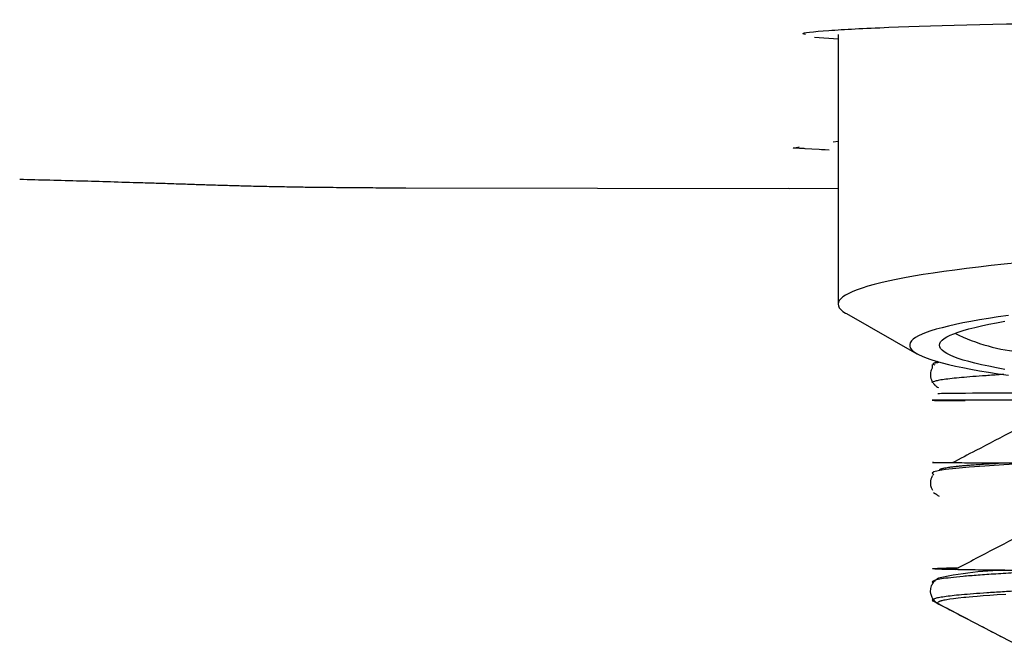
# Model space of a CAD drawing. Header units: millimetres. Extents: x 8 to 955, y 12 to 2039.
# Tile 54 of 116: x 491 to 508, y 1079 to 1090. Entities that reach past the tile are written whole.
import ezdxf

# ---------------------------------------------------------------- set-up
doc = ezdxf.new("R2010")
doc.units = ezdxf.units.MM

msp = doc.modelspace()

# ---------------------------------------------------------------- linework, layer by layer
at = {"color": 7, "linetype": 'Continuous', "lineweight": 30}
for p, q in [((504.783, 1089.383), (504.384, 1089.411)), ((504.783, 1089.458), (504.783, 1084.935)), ((504.701, 1087.661), (504.783, 1087.667)), ((497.521, 1086.888), (503.966, 1086.876)), ((503.956, 1086.879), (504.783, 1086.877)), ((504.921, 1084.777), (506.107, 1084.103)), ((506.449, 1083.973), (506.371, 1083.932)), ((506.364, 1083.921), (506.364, 1083.863)), ((506.364, 1083.636), (506.364, 1083.614)), ((506.382, 1083.597), (506.405, 1083.585)), ((506.382, 1081.774), (506.42, 1081.754))]:
    msp.add_line(p, q, dxfattribs=at)
at = {"color": 7, "linetype": 'Continuous', "lineweight": 30, "flags": 128}
for points in [[(504.635, 1087.52), (504.564, 1087.524), (504.506, 1087.527), (504.464, 1087.529), (504.343, 1087.536), (504.231, 1087.543), (504.211, 1087.544), (504.19, 1087.545), (504.17, 1087.546), (504.151, 1087.548), (504.132, 1087.549), (504.113, 1087.55), (504.094, 1087.551), (504.076, 1087.552), (504.056, 1087.554), (504.041, 1087.555), (504.033, 1087.555), (504.031, 1087.556), (504.03, 1087.556), (504.03, 1087.556), (504.03, 1087.556), (504.03, 1087.556), (504.03, 1087.556), (504.03, 1087.556), (504.03, 1087.556), (504.03, 1087.556), (504.042, 1087.558), (504.044, 1087.558), (504.046, 1087.559), (504.048, 1087.559), (504.05, 1087.559), (504.052, 1087.56), (504.055, 1087.56), (504.129, 1087.573)], [(507.799, 1085.629), (507.572, 1085.606), (507.353, 1085.582), (507.142, 1085.558), (506.939, 1085.534), (506.744, 1085.508), (506.558, 1085.483), (506.38, 1085.457), (506.211, 1085.43), (506.051, 1085.403), (505.9, 1085.376), (505.758, 1085.348), (505.625, 1085.32), (505.502, 1085.292), (505.388, 1085.263), (505.283, 1085.234), (505.189, 1085.205), (505.104, 1085.176), (505.029, 1085.146), (504.964, 1085.116), (504.909, 1085.086), (504.863, 1085.056), (504.828, 1085.026), (504.803, 1084.996), (504.788, 1084.966), (504.783, 1084.935), (504.788, 1084.905), (504.803, 1084.875), (504.828, 1084.845), (504.863, 1084.814), (504.909, 1084.784), (504.921, 1084.777)], [(507.641, 1084.746), (507.471, 1084.722), (507.309, 1084.697), (507.156, 1084.672), (507.012, 1084.646), (506.877, 1084.62), (506.751, 1084.594), (506.634, 1084.567), (506.527, 1084.54), (506.429, 1084.513), (506.34, 1084.485), (506.261, 1084.458), (506.192, 1084.43), (506.133, 1084.402), (506.083, 1084.373), (506.044, 1084.345), (506.014, 1084.317), (505.994, 1084.288), (505.984, 1084.259), (505.984, 1084.231), (505.994, 1084.202), (506.014, 1084.174), (506.044, 1084.145), (506.083, 1084.117), (506.133, 1084.089), (506.192, 1084.061), (506.261, 1084.033), (506.34, 1084.005), (506.429, 1083.978), (506.527, 1083.95), (506.634, 1083.923), (506.751, 1083.897), (506.877, 1083.87), (507.012, 1083.844), (507.156, 1083.818), (507.309, 1083.793), (507.471, 1083.768), (507.641, 1083.744)], [(507.584, 1083.841), (507.444, 1083.867), (507.313, 1083.892), (507.192, 1083.918), (507.08, 1083.944), (506.977, 1083.97), (506.884, 1083.997), (506.8, 1084.024), (506.726, 1084.051), (506.662, 1084.079), (506.607, 1084.106), (506.562, 1084.134), (506.527, 1084.162), (506.503, 1084.189), (506.488, 1084.217), (506.483, 1084.245), (506.488, 1084.273), (506.503, 1084.301), (506.527, 1084.329), (506.562, 1084.357), (506.607, 1084.384), (506.662, 1084.412), (506.726, 1084.439), (506.8, 1084.466), (506.884, 1084.493), (506.977, 1084.52), (507.08, 1084.546), (507.192, 1084.573), (507.313, 1084.598), (507.444, 1084.624), (507.584, 1084.649)], [(507.92, 1082.26), (507.562, 1082.24), (507.248, 1082.219), (506.98, 1082.199), (506.759, 1082.179), (506.587, 1082.159), (506.463, 1082.139), (506.389, 1082.119), (506.364, 1082.099), (506.39, 1082.079), (506.39, 1082.079)], [(507.597, 1080.063), (507.453, 1080.055), (507.327, 1080.046), (507.216, 1080.039), (507.119, 1080.032), (507.045, 1080.026), (506.98, 1080.02), (506.929, 1080.015), (506.923, 1080.015), (506.917, 1080.014), (506.911, 1080.014), (506.905, 1080.013), (506.899, 1080.012), (506.894, 1080.012), (506.796, 1080.001), (506.718, 1079.992), (506.656, 1079.983), (506.609, 1079.976), (506.581, 1079.971), (506.559, 1079.966), (506.541, 1079.962), (506.523, 1079.958), (506.517, 1079.957), (506.516, 1079.956), (506.514, 1079.956), (506.513, 1079.956), (506.513, 1079.956), (506.513, 1079.956), (506.512, 1079.955), (506.51, 1079.955), (506.506, 1079.954), (506.501, 1079.952), (506.492, 1079.949), (506.482, 1079.945), (506.472, 1079.941), (506.462, 1079.935), (506.455, 1079.928), (506.453, 1079.92), (506.46, 1079.911), (506.467, 1079.906)]]:
    msp.add_lwpolyline(points, dxfattribs=at)
at = {"color": 7, "linetype": 'Continuous', "lineweight": 30}
for centre, radius, start, end in [((508.138, 1087.231), 3.113, 243.4125, 265.3202), ((507.678, 1074.795), 5.673, 88.8141, 102.3046)]:
    msp.add_arc(centre, radius, start, end, dxfattribs=at)
for points, knots in [([(504.234, 1089.459), (504.219, 1089.462), (504.127, 1089.486), (504.567, 1089.528), (505.838, 1089.598), (508.525, 1089.659), (511.016, 1089.693), (512.091, 1089.706), (512.136, 1089.706), (512.149, 1089.706), (512.153, 1089.706), (512.154, 1089.706), (512.156, 1089.706), (512.161, 1089.706), (512.181, 1089.707), (512.254, 1089.707), (512.532, 1089.707), (512.796, 1089.707), (513.005, 1089.708)], [0, 0, 0, 0, 0.034057, 0.206541, 0.378519, 0.715452, 0.937146, 0.944346, 0.946277, 0.946825, 0.946995, 0.947096, 0.947126, 0.947372, 0.948069, 0.950725, 0.961089, 1, 1, 1, 1]), ([(491.044, 1087.032), (491.383, 1087.023), (492.06, 1087.006), (492.837, 1086.982), (493.374, 1086.966), (493.675, 1086.956), (493.916, 1086.948), (494.096, 1086.942), (494.214, 1086.939), (494.34, 1086.935), (494.468, 1086.931), (494.588, 1086.927), (494.704, 1086.924), (494.828, 1086.921), (494.97, 1086.917), (495.119, 1086.914), (495.268, 1086.911), (495.417, 1086.908), (495.56, 1086.905), (495.689, 1086.903), (495.81, 1086.901), (495.931, 1086.899), (496.065, 1086.898), (496.226, 1086.896), (496.419, 1086.894), (496.64, 1086.892), (496.861, 1086.89), (497.065, 1086.889), (497.242, 1086.889), (497.392, 1086.888), (497.483, 1086.888), (497.524, 1086.888)], [0, 0, 0, 0, 0.15689, 0.313531, 0.359515, 0.405542, 0.453136, 0.471392, 0.488733, 0.507707, 0.5296, 0.548188, 0.563468, 0.58297, 0.605939, 0.628923, 0.65192, 0.674931, 0.697952, 0.718142, 0.734916, 0.753621, 0.774255, 0.796818, 0.828391, 0.863441, 0.899127, 0.93062, 0.957925, 0.981049, 1, 1, 1, 1]), ([(506.47, 1083.956), (506.442, 1083.952), (506.352, 1083.939), (506.383, 1083.926), (506.405, 1083.916)], [0, 0, 0, 0, 0.302714, 1, 1, 1, 1]), ([(506.368, 1083.869), (506.364, 1083.863), (506.352, 1083.845), (506.339, 1083.811), (506.333, 1083.779), (506.332, 1083.759), (506.332, 1083.751), (506.332, 1083.743), (506.332, 1083.733), (506.334, 1083.721), (506.336, 1083.705), (506.341, 1083.685), (506.351, 1083.661), (506.358, 1083.643), (506.364, 1083.634), (506.364, 1083.634)], [0, 0, 0, 0, 0.100057, 0.2770128, 0.4352953, 0.4647612, 0.4935059, 0.5214813, 0.5486078, 0.5955768, 0.6578898, 0.7461746, 0.8602268, 0.999732, 1, 1, 1, 1]), ([(507.567, 1083.754), (507.552, 1083.754), (507.441, 1083.747), (507.265, 1083.735), (507.04, 1083.719), (506.85, 1083.703), (506.689, 1083.687), (506.558, 1083.671), (506.458, 1083.654), (506.395, 1083.638), (506.365, 1083.624), (506.368, 1083.616), (506.368, 1083.614)], [0, 0, 0, 0, 0.018036, 0.135685, 0.250013, 0.364429, 0.478758, 0.596407, 0.714152, 0.831801, 0.946129, 1, 1, 1, 1]), ([(506.379, 1083.614), (506.384, 1083.607), (506.4, 1083.583), (506.43, 1083.556), (506.456, 1083.541), (506.467, 1083.536)], [0, 0, 0, 0, 0.20195, 0.680793, 1, 1, 1, 1]), ([(511.542, 1083.46), (511.188, 1083.459), (510.086, 1083.455), (508.587, 1083.449), (507.218, 1083.441), (506.466, 1083.435), (506.461, 1083.431), (506.459, 1083.43)], [0, 0, 0, 0, 0.115287, 0.358686, 0.607549, 0.861876, 1, 1, 1, 1]), ([(514.011, 1083.336), (513.897, 1083.336), (513.182, 1083.335), (511.945, 1083.333), (510.37, 1083.331), (508.995, 1083.329), (507.861, 1083.327), (507.013, 1083.325), (506.483, 1083.323), (506.312, 1083.322), (506.439, 1083.32), (506.777, 1083.319), (506.916, 1083.319)], [0, 0, 0, 0, 0.020715, 0.130085, 0.240307, 0.35138, 0.463305, 0.57608, 0.689707, 0.804186, 0.919515, 1, 1, 1, 1]), ([(507.737, 1082.814), (507.523, 1082.702), (507.176, 1082.521), (506.83, 1082.341), (506.696, 1082.271)], [0, 0, 0, 0, 0.615975, 1, 1, 1, 1]), ([(509.036, 1082.261), (508.922, 1082.262), (508.678, 1082.262), (508.338, 1082.263), (508.009, 1082.265), (507.71, 1082.266), (507.441, 1082.267), (507.201, 1082.268), (506.992, 1082.269), (506.813, 1082.27), (506.664, 1082.271), (506.545, 1082.273), (506.456, 1082.274), (506.396, 1082.275), (506.365, 1082.276), (506.362, 1082.277), (506.388, 1082.279), (506.426, 1082.28), (506.464, 1082.28), (506.475, 1082.28)], [0, 0, 0, 0, 0.056766, 0.121066, 0.184949, 0.248416, 0.311466, 0.3741, 0.436317, 0.498118, 0.559503, 0.620471, 0.681023, 0.741158, 0.800877, 0.86018, 0.919066, 0.977536, 1, 1, 1, 1]), ([(506.486, 1082.161), (506.487, 1082.162), (506.493, 1082.165), (506.506, 1082.17), (506.524, 1082.176), (506.546, 1082.182), (506.573, 1082.188), (506.612, 1082.195), (506.661, 1082.202), (506.72, 1082.21), (506.786, 1082.217), (506.858, 1082.224), (506.942, 1082.231), (507.042, 1082.239), (507.157, 1082.247), (507.283, 1082.255), (507.379, 1082.261), (507.443, 1082.265), (507.464, 1082.266), (507.475, 1082.267)], [0, 0, 0, 0, 0.02249, 0.074862, 0.121706, 0.16303, 0.217903, 0.280286, 0.350125, 0.427349, 0.49315, 0.5634, 0.638033, 0.712823, 0.804757, 0.887861, 0.962234, 0.982498, 1, 1, 1, 1]), ([(506.368, 1082.058), (506.366, 1082.056), (506.358, 1082.045), (506.349, 1082.024), (506.34, 1082), (506.335, 1081.979), (506.332, 1081.963), (506.331, 1081.949), (506.331, 1081.936), (506.331, 1081.924), (506.332, 1081.913), (506.333, 1081.901), (506.339, 1081.874), (506.349, 1081.843), (506.364, 1081.822), (506.368, 1081.815)], [0, 0, 0, 0, 0.038345, 0.172133, 0.281497, 0.366135, 0.425851, 0.481075, 0.518116, 0.556635, 0.596508, 0.637753, 0.680384, 0.900077, 1, 1, 1, 1]), ([(506.414, 1081.76), (506.421, 1081.753), (506.441, 1081.733), (506.464, 1081.722), (506.479, 1081.714)], [0, 0, 0, 0, 0.332613, 1, 1, 1, 1]), ([(527.134, 1081.22), (527.142, 1081.218), (527.183, 1081.209), (527.204, 1081.194), (527.198, 1081.174), (527.138, 1081.154), (527.028, 1081.134), (526.87, 1081.114), (526.663, 1081.093), (526.408, 1081.073), (526.108, 1081.053), (525.762, 1081.033), (525.374, 1081.013), (524.944, 1080.993), (524.475, 1080.972), (523.969, 1080.952), (523.428, 1080.932), (522.856, 1080.912), (522.254, 1080.892), (521.627, 1080.871), (520.975, 1080.851), (520.304, 1080.831), (519.616, 1080.811), (518.981, 1080.793), (518.406, 1080.776), (517.894, 1080.762), (517.38, 1080.747), (516.881, 1080.733), (516.402, 1080.72), (515.942, 1080.707), (515.368, 1080.691), (514.679, 1080.672), (513.882, 1080.649), (513.094, 1080.625), (512.322, 1080.602), (511.572, 1080.578), (510.849, 1080.555), (510.16, 1080.531), (509.553, 1080.508), (509.025, 1080.487), (508.57, 1080.467), (508.149, 1080.447), (507.766, 1080.427), (507.424, 1080.407), (507.125, 1080.387), (506.871, 1080.366), (506.666, 1080.345), (506.511, 1080.325), (506.407, 1080.304), (506.363, 1080.283), (506.355, 1080.268), (506.377, 1080.261), (506.379, 1080.26)], [0, 0, 0, 0, 0.005625, 0.026629, 0.047633, 0.068637, 0.089641, 0.110646, 0.13165, 0.152654, 0.173658, 0.194662, 0.215666, 0.23667, 0.257674, 0.278678, 0.299682, 0.320686, 0.34169, 0.362694, 0.383698, 0.404702, 0.425706, 0.44671, 0.461715, 0.476719, 0.491723, 0.506728, 0.520246, 0.533558, 0.54695, 0.570576, 0.594448, 0.618565, 0.642928, 0.667538, 0.692393, 0.717493, 0.74284, 0.763297, 0.78391, 0.804682, 0.82561, 0.846696, 0.86794, 0.88934, 0.910898, 0.932614, 0.954487, 0.976517, 0.998704, 1, 1, 1, 1]), ([(507.722, 1080.992), (507.514, 1080.883), (507.187, 1080.712), (506.86, 1080.542), (506.742, 1080.48)], [0, 0, 0, 0, 0.637032, 1, 1, 1, 1]), ([(509.289, 1080.456), (509.218, 1080.456), (509.02, 1080.457), (508.719, 1080.459), (508.388, 1080.462), (508.082, 1080.464), (507.801, 1080.467), (507.546, 1080.469), (507.303, 1080.472), (507.078, 1080.475), (506.876, 1080.478), (506.708, 1080.481), (506.574, 1080.484), (506.473, 1080.487), (506.404, 1080.49), (506.367, 1080.493), (506.361, 1080.496), (506.384, 1080.499), (506.437, 1080.502), (506.517, 1080.506), (506.626, 1080.509), (506.722, 1080.511), (506.79, 1080.513), (506.805, 1080.513)], [0, 0, 0, 0, 0.027778, 0.077062, 0.125952, 0.174449, 0.222553, 0.270265, 0.317583, 0.372288, 0.426459, 0.480095, 0.533195, 0.585761, 0.637792, 0.689288, 0.740249, 0.790675, 0.840566, 0.889922, 0.938743, 0.987029, 1, 1, 1, 1]), ([(506.466, 1080.335), (506.453, 1080.328), (506.422, 1080.311), (506.38, 1080.267), (506.349, 1080.216), (506.334, 1080.168), (506.33, 1080.134), (506.33, 1080.108), (506.332, 1080.09), (506.338, 1080.063), (506.351, 1080.026), (506.378, 1079.979), (506.413, 1079.939), (506.439, 1079.924), (506.447, 1079.92)], [0, 0, 0, 0, 0.104358, 0.248608, 0.372547, 0.451557, 0.51859, 0.53699, 0.570692, 0.620755, 0.68703, 0.800124, 0.940104, 1, 1, 1, 1]), ([(516.783, 1080.424), (516.615, 1080.419), (516.278, 1080.41), (515.775, 1080.396), (515.271, 1080.381), (514.766, 1080.367), (514.263, 1080.353), (513.769, 1080.339), (513.287, 1080.324), (512.816, 1080.31), (512.351, 1080.296), (511.893, 1080.282), (511.444, 1080.268), (510.99, 1080.253), (510.535, 1080.237), (510.082, 1080.221), (509.646, 1080.205), (509.228, 1080.189), (508.831, 1080.172), (508.463, 1080.156), (508.125, 1080.139), (507.816, 1080.123), (507.533, 1080.107), (507.276, 1080.091), (507.048, 1080.074), (506.853, 1080.058), (506.691, 1080.041), (506.562, 1080.025), (506.463, 1080.009), (506.396, 1079.993), (506.364, 1079.976), (506.36, 1079.962), (506.379, 1079.954), (506.385, 1079.951)], [0, 0, 0, 0, 0.029739, 0.059495, 0.089234, 0.119623, 0.150031, 0.18042, 0.210159, 0.239915, 0.269654, 0.300043, 0.330451, 0.36084, 0.394896, 0.428979, 0.463035, 0.49808, 0.533154, 0.568199, 0.602255, 0.636338, 0.670394, 0.705439, 0.740513, 0.775558, 0.809614, 0.843697, 0.877753, 0.912798, 0.947872, 0.982917, 1, 1, 1, 1]), ([(506.384, 1079.95), (506.626, 1079.824), (507.004, 1079.627), (507.381, 1079.43), (507.517, 1079.359)], [0, 0, 0, 0, 0.641399, 1, 1, 1, 1]), ([(506.471, 1079.904), (506.68, 1079.795), (507.09, 1079.581), (507.501, 1079.367), (507.703, 1079.261)], [0, 0, 0, 0, 0.508853, 1, 1, 1, 1])]:
    msp.add_open_spline(points, degree=3, knots=knots, dxfattribs=at)

doc.saveas('drawing.dxf')
